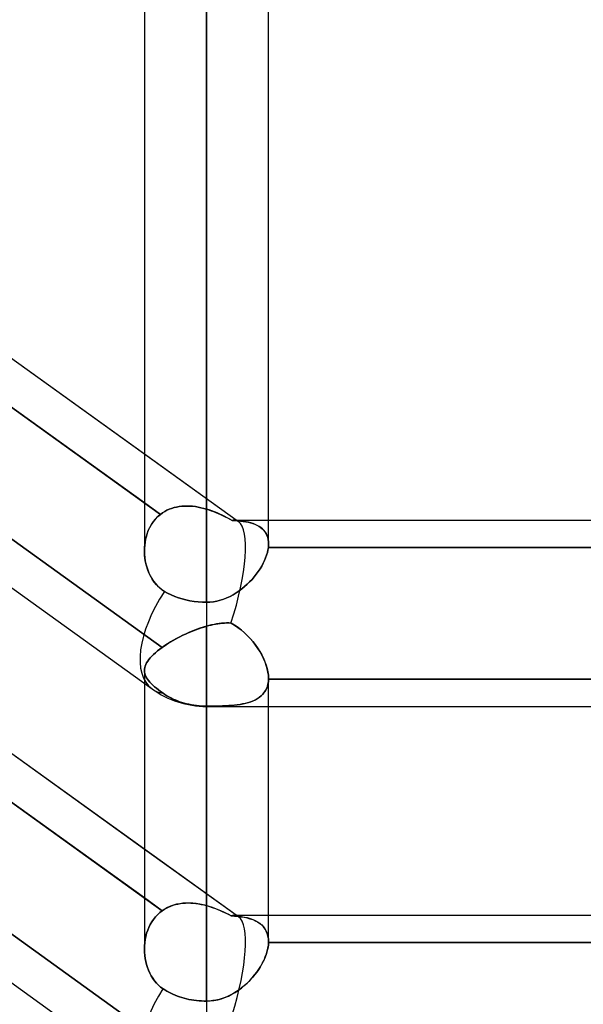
# Model space of a CAD drawing. Header units: millimetres. Extents: x -92 to 86, y -242 to 242.
# Tile 8 of 89: x -28 to -20, y -142 to -128. Entities that reach past the tile are written whole.
import ezdxf

# ---------------------------------------------------------------- set-up
doc = ezdxf.new("R2010")
doc.units = ezdxf.units.MM
doc.layers.add('MAIN-1', color=7, linetype='Continuous')

msp = doc.modelspace()

# ---------------------------------------------------------------- linework, layer by layer
at = {"layer": 'MAIN-1'}
for p, q in [((-25.058, 0), (-25.058, -136.222)), ((-25.058, 0), (-25.058, -134.88)), ((-25.953, 0), (-25.953, -135.479)), ((-25.953, 0), (-25.953, -135.479)), ((-25.058, -134.88), (-25.058, 0)), ((-25.058, -136.222), (-25.058, 0)), ((-24.163, -135.382), (-24.163, 0)), ((-24.163, -135.382), (-24.163, 0)), ((-41.558, -122.861), (-24.597, -135.059)), ((-43.441, -124.814), (-25.841, -137.471)), ((-43.441, -124.814), (-25.841, -137.471)), ((-41.558, -128.557), (-24.597, -140.755)), ((-32.963, -129.043), (-25.953, -134.084)), ((-25.953, -134.789), (-33.269, -129.527)), ((-33.269, -129.527), (-25.721, -134.955)), ((-43.441, -130.51), (-25.841, -143.167)), ((-43.441, -130.51), (-25.841, -143.167)), ((-33.24, -131.446), (-25.694, -136.873)), ((-25.694, -136.873), (-33.24, -131.446)), ((-25.953, -134.084), (-24.597, -135.059)), ((-32.963, -134.739), (-25.953, -139.78)), ((-25.721, -134.955), (-25.953, -134.789)), ((-25.488, -134.849), (-25.524, -134.858)), ((-25.524, -134.858), (-25.488, -134.849)), ((-25.451, -134.842), (-25.488, -134.849)), ((-25.488, -134.849), (-25.451, -134.842)), ((-25.413, -134.838), (-25.451, -134.842)), ((-25.451, -134.842), (-25.413, -134.838)), ((-25.375, -134.835), (-25.413, -134.838)), ((-25.413, -134.838), (-25.375, -134.835)), ((-25.336, -134.835), (-25.375, -134.835)), ((-25.375, -134.835), (-25.336, -134.835)), ((-25.296, -134.836), (-25.336, -134.835)), ((-25.336, -134.835), (-25.296, -134.836)), ((-25.257, -134.839), (-25.296, -134.836)), ((-25.296, -134.836), (-25.257, -134.839)), ((-25.217, -134.844), (-25.257, -134.839)), ((-25.257, -134.839), (-25.217, -134.844)), ((-25.177, -134.851), (-25.217, -134.844)), ((-25.217, -134.844), (-25.177, -134.851)), ((-25.137, -134.859), (-25.177, -134.851)), ((-25.177, -134.851), (-25.137, -134.859)), ((-25.792, -135.022), (-25.757, -134.987)), ((-25.752, -134.982), (-25.782, -135.011)), ((-25.757, -134.987), (-25.721, -134.955)), ((-25.721, -134.955), (-25.752, -134.982)), ((-25.691, -134.934), (-25.721, -134.955)), ((-25.721, -134.955), (-25.691, -134.934)), ((-25.66, -134.914), (-25.691, -134.934)), ((-25.691, -134.934), (-25.66, -134.914)), ((-25.628, -134.897), (-25.66, -134.914)), ((-25.66, -134.914), (-25.628, -134.897)), ((-25.594, -134.882), (-25.628, -134.897)), ((-25.628, -134.897), (-25.595, -134.882)), ((-25.595, -134.882), (-25.56, -134.869)), ((-25.56, -134.869), (-25.594, -134.882)), ((-25.524, -134.858), (-25.56, -134.869)), ((-25.56, -134.869), (-25.524, -134.858)), ((-25.097, -134.869), (-25.137, -134.859)), ((-25.137, -134.859), (-25.097, -134.869)), ((-25.058, -134.88), (-25.097, -134.869)), ((-25.097, -134.869), (-25.058, -134.88)), ((-25.058, -134.88), (-25.023, -134.89)), ((-25.019, -134.892), (-25.058, -134.88)), ((-25.023, -134.89), (-24.989, -134.902)), ((-24.981, -134.905), (-25.019, -134.892)), ((-24.989, -134.902), (-24.955, -134.915)), ((-24.942, -134.92), (-24.981, -134.905)), ((-24.955, -134.915), (-24.921, -134.928)), ((-24.905, -134.935), (-24.942, -134.92)), ((-24.921, -134.928), (-24.887, -134.943)), ((-24.867, -134.951), (-24.905, -134.935)), ((-24.887, -134.943), (-24.853, -134.958)), ((-24.831, -134.968), (-24.867, -134.951)), ((-24.853, -134.958), (-24.819, -134.974)), ((-24.794, -134.986), (-24.831, -134.968)), ((-24.819, -134.974), (-24.786, -134.99)), ((-24.758, -135.004), (-24.794, -134.986)), ((-24.786, -134.99), (-24.753, -135.007)), ((-25.858, -135.112), (-25.878, -135.15)), ((-25.875, -135.143), (-25.85, -135.1)), ((-25.835, -135.077), (-25.858, -135.112)), ((-25.85, -135.1), (-25.823, -135.06)), ((-25.81, -135.043), (-25.835, -135.077)), ((-25.823, -135.06), (-25.792, -135.022)), ((-25.782, -135.011), (-25.81, -135.043)), ((-24.723, -135.023), (-24.758, -135.004)), ((-24.753, -135.007), (-24.721, -135.024)), ((-24.689, -135.042), (-24.723, -135.023)), ((-24.721, -135.024), (-24.689, -135.042)), ((-24.689, -135.042), (-24.646, -135.044)), ((-24.645, -135.044), (-24.689, -135.042)), ((-24.66, -135.039), (-24.163, -135.039)), ((-24.66, -135.039), (-16.383, -135.039)), ((-24.646, -135.044), (-24.606, -135.047)), ((-24.603, -135.047), (-24.645, -135.044)), ((-24.606, -135.047), (-24.566, -135.051)), ((-24.563, -135.051), (-24.603, -135.047)), ((-24.566, -135.051), (-24.529, -135.056)), ((-24.524, -135.056), (-24.563, -135.051)), ((-24.529, -135.056), (-24.492, -135.061)), ((-24.486, -135.062), (-24.524, -135.056)), ((-24.492, -135.061), (-24.456, -135.068)), ((-24.451, -135.07), (-24.486, -135.062)), ((-24.456, -135.068), (-24.422, -135.077)), ((-24.416, -135.078), (-24.451, -135.07)), ((-24.422, -135.077), (-24.39, -135.087)), ((-24.384, -135.089), (-24.416, -135.078)), ((-24.39, -135.087), (-24.359, -135.098)), ((-24.354, -135.1), (-24.384, -135.089)), ((-24.359, -135.098), (-24.33, -135.111)), ((-24.325, -135.114), (-24.354, -135.1)), ((-24.33, -135.111), (-24.302, -135.126)), ((-24.298, -135.129), (-24.325, -135.114)), ((-24.302, -135.126), (-24.277, -135.143)), ((-24.274, -135.146), (-24.298, -135.129)), ((-24.163, -135.039), (-17.153, -135.039)), ((-25.953, -140.484), (-33.24, -135.244)), ((-33.24, -135.244), (-25.694, -140.67)), ((-25.924, -135.27), (-25.935, -135.312)), ((-25.928, -135.283), (-25.914, -135.235)), ((-25.911, -135.228), (-25.924, -135.27)), ((-25.914, -135.235), (-25.896, -135.188)), ((-25.896, -135.188), (-25.911, -135.228)), ((-25.896, -135.188), (-25.875, -135.143)), ((-25.878, -135.15), (-25.896, -135.188)), ((-24.277, -135.143), (-24.254, -135.162)), ((-24.251, -135.165), (-24.274, -135.146)), ((-24.254, -135.162), (-24.233, -135.183)), ((-24.231, -135.185), (-24.251, -135.165)), ((-24.233, -135.183), (-24.215, -135.205)), ((-24.213, -135.208), (-24.231, -135.185)), ((-24.215, -135.205), (-24.199, -135.23)), ((-24.198, -135.232), (-24.213, -135.208)), ((-24.199, -135.23), (-24.186, -135.257)), ((-24.185, -135.258), (-24.198, -135.232)), ((-24.186, -135.257), (-24.176, -135.285)), ((-24.175, -135.287), (-24.185, -135.258)), ((-25.948, -135.399), (-25.952, -135.443)), ((-25.951, -135.435), (-25.947, -135.384)), ((-25.943, -135.355), (-25.948, -135.399)), ((-25.947, -135.384), (-25.939, -135.333)), ((-25.935, -135.312), (-25.943, -135.355)), ((-25.939, -135.333), (-25.928, -135.283)), ((-24.176, -135.285), (-24.168, -135.316)), ((-24.168, -135.317), (-24.175, -135.287)), ((-24.168, -135.316), (-24.164, -135.348)), ((-24.164, -135.349), (-24.168, -135.317)), ((-24.164, -135.415), (-24.165, -135.424)), ((-24.165, -135.424), (-24.164, -135.415)), ((-24.164, -135.348), (-24.163, -135.382)), ((-24.163, -135.382), (-24.164, -135.349)), ((-24.163, -135.407), (-24.164, -135.415)), ((-24.164, -135.415), (-24.163, -135.407)), ((-24.163, -135.382), (-24.163, -135.39)), ((-24.163, -135.39), (-24.163, -135.382)), ((-24.163, -135.39), (-24.163, -135.398)), ((-24.163, -135.398), (-24.163, -135.39)), ((-24.163, -135.398), (-24.163, -135.407)), ((-24.163, -135.407), (-24.163, -135.398)), ((-25.952, -135.487), (-25.951, -135.435)), ((-25.952, -135.443), (-25.952, -135.487)), ((-25.952, -135.487), (-25.951, -135.533)), ((-25.95, -135.54), (-25.952, -135.487)), ((-25.951, -135.533), (-25.947, -135.579)), ((-25.945, -135.593), (-25.95, -135.54)), ((-24.205, -135.583), (-24.191, -135.544)), ((-24.191, -135.544), (-24.205, -135.583)), ((-24.191, -135.544), (-24.18, -135.506)), ((-24.18, -135.506), (-24.191, -135.544)), ((-24.18, -135.506), (-24.171, -135.469)), ((-24.171, -135.469), (-24.18, -135.506)), ((-24.171, -135.469), (-24.165, -135.432)), ((-24.165, -135.432), (-24.171, -135.469)), ((-24.165, -135.424), (-24.165, -135.432)), ((-24.165, -135.432), (-24.165, -135.424)), ((-17.15, -135.432), (-24.165, -135.432)), ((-24.165, -135.432), (-17.15, -135.432)), ((-25.947, -135.579), (-25.94, -135.624)), ((-25.936, -135.645), (-25.945, -135.593)), ((-25.94, -135.624), (-25.93, -135.669)), ((-25.923, -135.696), (-25.936, -135.645)), ((-25.93, -135.669), (-25.919, -135.713)), ((-25.908, -135.747), (-25.923, -135.696)), ((-24.285, -135.74), (-24.261, -135.701)), ((-24.261, -135.701), (-24.285, -135.74)), ((-24.261, -135.701), (-24.24, -135.661)), ((-24.24, -135.661), (-24.261, -135.701)), ((-24.24, -135.661), (-24.221, -135.622)), ((-24.221, -135.622), (-24.24, -135.661)), ((-24.221, -135.622), (-24.205, -135.583)), ((-24.205, -135.583), (-24.221, -135.622)), ((-25.919, -135.713), (-25.904, -135.757)), ((-25.889, -135.796), (-25.908, -135.747)), ((-25.904, -135.757), (-25.887, -135.799)), ((-25.866, -135.843), (-25.889, -135.796)), ((-25.887, -135.799), (-25.868, -135.84)), ((-25.868, -135.84), (-25.846, -135.88)), ((-25.84, -135.888), (-25.866, -135.843)), ((-24.369, -135.856), (-24.339, -135.818)), ((-24.339, -135.818), (-24.369, -135.855)), ((-24.339, -135.818), (-24.311, -135.779)), ((-24.311, -135.779), (-24.339, -135.818)), ((-24.311, -135.779), (-24.285, -135.74)), ((-24.285, -135.74), (-24.311, -135.779)), ((-25.846, -135.88), (-25.821, -135.917)), ((-25.811, -135.931), (-25.84, -135.888)), ((-25.821, -135.917), (-25.794, -135.952)), ((-25.778, -135.97), (-25.811, -135.931)), ((-25.794, -135.952), (-25.764, -135.985)), ((-25.743, -136.006), (-25.778, -135.97)), ((-25.764, -135.985), (-25.732, -136.015)), ((-24.508, -135.997), (-24.47, -135.963)), ((-24.47, -135.963), (-24.507, -135.996)), ((-24.435, -135.928), (-24.47, -135.963)), ((-24.47, -135.963), (-24.435, -135.929)), ((-24.401, -135.892), (-24.435, -135.928)), ((-24.435, -135.929), (-24.401, -135.893)), ((-24.369, -135.855), (-24.401, -135.892)), ((-24.401, -135.893), (-24.369, -135.856)), ((-25.704, -136.038), (-25.743, -136.006)), ((-25.732, -136.015), (-25.698, -136.042)), ((-25.662, -136.066), (-25.704, -136.038)), ((-25.698, -136.042), (-25.662, -136.066)), ((-25.662, -136.066), (-25.617, -136.092)), ((-25.617, -136.092), (-25.662, -136.066)), ((-25.617, -136.092), (-25.567, -136.116)), ((-25.567, -136.116), (-25.617, -136.092)), ((-25.567, -136.116), (-25.515, -136.138)), ((-25.515, -136.138), (-25.567, -136.116)), ((-24.717, -136.137), (-24.672, -136.113)), ((-24.672, -136.113), (-24.716, -136.137)), ((-24.672, -136.113), (-24.629, -136.087)), ((-24.628, -136.087), (-24.672, -136.113)), ((-24.629, -136.087), (-24.587, -136.059)), ((-24.586, -136.059), (-24.628, -136.087)), ((-24.587, -136.059), (-24.546, -136.029)), ((-24.546, -136.028), (-24.586, -136.059)), ((-24.507, -135.996), (-24.546, -136.028)), ((-24.546, -136.029), (-24.508, -135.997)), ((-25.515, -136.138), (-25.462, -136.158)), ((-25.462, -136.158), (-25.515, -136.138)), ((-25.462, -136.158), (-25.409, -136.174)), ((-25.409, -136.174), (-25.462, -136.158)), ((-25.409, -136.174), (-25.355, -136.188)), ((-25.355, -136.188), (-25.409, -136.174)), ((-25.355, -136.188), (-25.297, -136.2)), ((-25.297, -136.2), (-25.355, -136.188)), ((-25.297, -136.2), (-25.237, -136.21)), ((-25.237, -136.21), (-25.297, -136.2)), ((-25.237, -136.21), (-25.176, -136.217)), ((-25.176, -136.217), (-25.237, -136.21)), ((-25.176, -136.217), (-25.116, -136.221)), ((-25.116, -136.221), (-25.176, -136.217)), ((-25.116, -136.221), (-25.058, -136.222)), ((-25.058, -136.222), (-25.116, -136.221)), ((-25.058, -136.222), (-25.007, -136.22)), ((-25.007, -136.22), (-25.058, -136.222)), ((-25.058, -136.222), (-25.058, -137.724)), ((-25.058, -136.222), (-25.058, -137.724)), ((-25.007, -136.22), (-24.957, -136.214)), ((-24.957, -136.214), (-25.007, -136.22)), ((-24.957, -136.214), (-24.907, -136.205)), ((-24.907, -136.205), (-24.957, -136.214)), ((-24.907, -136.205), (-24.858, -136.193)), ((-24.857, -136.193), (-24.907, -136.205)), ((-24.858, -136.193), (-24.81, -136.178)), ((-24.809, -136.177), (-24.857, -136.193)), ((-24.81, -136.178), (-24.763, -136.159)), ((-24.762, -136.159), (-24.809, -136.177)), ((-24.763, -136.159), (-24.717, -136.137)), ((-24.716, -136.137), (-24.762, -136.159)), ((-25.025, -136.559), (-24.992, -136.551)), ((-24.984, -136.549), (-25.021, -136.558)), ((-24.992, -136.551), (-24.959, -136.544)), ((-24.947, -136.541), (-24.984, -136.549)), ((-24.959, -136.544), (-24.926, -136.537)), ((-24.911, -136.535), (-24.947, -136.541)), ((-24.926, -136.537), (-24.894, -136.532)), ((-24.876, -136.529), (-24.911, -136.535)), ((-24.894, -136.532), (-24.862, -136.527)), ((-24.84, -136.525), (-24.876, -136.529)), ((-24.862, -136.527), (-24.829, -136.524)), ((-24.805, -136.522), (-24.84, -136.525)), ((-24.829, -136.524), (-24.797, -136.522)), ((-24.771, -136.521), (-24.805, -136.522)), ((-24.797, -136.522), (-24.766, -136.521)), ((-24.737, -136.521), (-24.771, -136.521)), ((-24.766, -136.521), (-24.734, -136.521)), ((-24.703, -136.522), (-24.737, -136.521)), ((-24.734, -136.521), (-24.703, -136.522)), ((-24.652, -136.553), (-24.703, -136.522)), ((-24.703, -136.522), (-24.653, -136.552)), ((-24.653, -136.552), (-24.605, -136.585)), ((-24.602, -136.588), (-24.652, -136.553)), ((-25.349, -136.676), (-25.396, -136.698)), ((-25.396, -136.698), (-25.36, -136.681)), ((-25.36, -136.681), (-25.322, -136.664)), ((-25.301, -136.655), (-25.349, -136.676)), ((-25.322, -136.664), (-25.285, -136.648)), ((-25.253, -136.635), (-25.301, -136.655)), ((-25.285, -136.648), (-25.247, -136.632)), ((-25.204, -136.616), (-25.253, -136.635)), ((-25.247, -136.632), (-25.21, -136.618)), ((-25.21, -136.618), (-25.172, -136.604)), ((-25.155, -136.598), (-25.204, -136.616)), ((-25.172, -136.604), (-25.134, -136.591)), ((-25.106, -136.582), (-25.155, -136.598)), ((-25.134, -136.591), (-25.096, -136.579)), ((-25.058, -136.568), (-25.106, -136.582)), ((-25.096, -136.579), (-25.058, -136.568)), ((-25.021, -136.558), (-25.058, -136.568)), ((-25.058, -136.568), (-25.025, -136.559)), ((-25.058, -140.596), (-25.058, -136.568)), ((-25.058, -136.568), (-25.058, -140.596)), ((-24.605, -136.585), (-24.558, -136.621)), ((-24.554, -136.625), (-24.602, -136.588)), ((-24.558, -136.621), (-24.514, -136.659)), ((-24.508, -136.664), (-24.554, -136.625)), ((-24.514, -136.659), (-24.471, -136.7)), ((-24.465, -136.706), (-24.508, -136.664)), ((-25.665, -136.853), (-25.635, -136.832)), ((-25.617, -136.821), (-25.656, -136.847)), ((-25.635, -136.832), (-25.603, -136.812)), ((-25.575, -136.795), (-25.617, -136.821)), ((-25.603, -136.812), (-25.571, -136.792)), ((-25.532, -136.77), (-25.575, -136.795)), ((-25.571, -136.792), (-25.537, -136.773)), ((-25.537, -136.773), (-25.503, -136.753)), ((-25.488, -136.745), (-25.532, -136.77)), ((-25.503, -136.753), (-25.468, -136.735)), ((-25.443, -136.721), (-25.488, -136.745)), ((-25.468, -136.735), (-25.433, -136.716)), ((-25.396, -136.698), (-25.443, -136.721)), ((-25.433, -136.716), (-25.396, -136.698)), ((-24.471, -136.7), (-24.43, -136.742)), ((-24.424, -136.749), (-24.465, -136.706)), ((-24.43, -136.742), (-24.391, -136.787)), ((-24.385, -136.794), (-24.424, -136.749)), ((-24.391, -136.787), (-24.355, -136.833)), ((-24.349, -136.841), (-24.385, -136.794)), ((-24.355, -136.833), (-24.321, -136.881)), ((-25.82, -136.975), (-25.845, -137)), ((-25.845, -137), (-25.82, -136.975)), ((-25.792, -136.95), (-25.82, -136.975)), ((-25.82, -136.975), (-25.792, -136.95)), ((-25.761, -136.924), (-25.792, -136.95)), ((-25.792, -136.95), (-25.761, -136.924)), ((-25.729, -136.899), (-25.761, -136.924)), ((-25.761, -136.924), (-25.729, -136.899)), ((-25.694, -136.873), (-25.729, -136.899)), ((-25.729, -136.899), (-25.694, -136.873)), ((-25.656, -136.847), (-25.694, -136.873)), ((-25.694, -136.873), (-25.665, -136.853)), ((-24.316, -136.888), (-24.349, -136.841)), ((-24.321, -136.881), (-24.289, -136.93)), ((-24.285, -136.937), (-24.316, -136.888)), ((-24.289, -136.93), (-24.261, -136.98)), ((-24.258, -136.985), (-24.285, -136.937)), ((-24.261, -136.98), (-24.235, -137.03)), ((-33.269, -137.121), (-25.721, -142.55)), ((-25.721, -142.55), (-33.269, -137.121)), ((-25.932, -137.12), (-25.941, -137.142)), ((-25.941, -137.142), (-25.932, -137.12)), ((-25.92, -137.096), (-25.932, -137.12)), ((-25.932, -137.12), (-25.92, -137.096)), ((-25.905, -137.073), (-25.92, -137.096)), ((-25.92, -137.096), (-25.905, -137.073)), ((-25.888, -137.049), (-25.905, -137.073)), ((-25.905, -137.073), (-25.888, -137.049)), ((-25.868, -137.025), (-25.888, -137.049)), ((-25.888, -137.049), (-25.868, -137.025)), ((-25.845, -137), (-25.868, -137.025)), ((-25.868, -137.025), (-25.845, -137)), ((-24.233, -137.035), (-24.258, -136.985)), ((-24.235, -137.03), (-24.214, -137.079)), ((-24.212, -137.084), (-24.233, -137.035)), ((-24.214, -137.079), (-24.196, -137.129)), ((-24.195, -137.132), (-24.212, -137.084)), ((-25.953, -137.208), (-25.953, -137.391)), ((-25.951, -137.187), (-25.953, -137.208)), ((-25.953, -137.208), (-25.951, -137.187)), ((-25.953, -137.208), (-25.951, -137.229)), ((-25.951, -137.229), (-25.953, -137.208)), ((-25.953, -137.208), (-25.953, -141.222)), ((-25.947, -137.165), (-25.951, -137.187)), ((-25.951, -137.187), (-25.947, -137.165)), ((-25.951, -137.229), (-25.947, -137.249)), ((-25.947, -137.249), (-25.951, -137.229)), ((-25.941, -137.142), (-25.947, -137.165)), ((-25.947, -137.165), (-25.941, -137.142)), ((-25.947, -137.249), (-25.941, -137.27)), ((-25.941, -137.27), (-25.947, -137.249)), ((-24.196, -137.129), (-24.181, -137.178)), ((-24.181, -137.18), (-24.195, -137.132)), ((-24.181, -137.178), (-24.171, -137.226)), ((-24.171, -137.228), (-24.181, -137.18)), ((-24.171, -137.226), (-24.165, -137.273)), ((-24.165, -137.274), (-24.171, -137.228)), ((-25.953, -137.391), (-25.953, -141.222)), ((-25.941, -137.27), (-25.933, -137.29)), ((-25.933, -137.29), (-25.941, -137.27)), ((-25.933, -137.29), (-25.922, -137.31)), ((-25.922, -137.31), (-25.933, -137.29)), ((-25.922, -137.31), (-25.909, -137.331)), ((-25.909, -137.331), (-25.922, -137.31)), ((-25.909, -137.331), (-25.893, -137.352)), ((-25.893, -137.352), (-25.909, -137.331)), ((-25.893, -137.352), (-25.875, -137.373)), ((-25.875, -137.373), (-25.893, -137.352)), ((-25.875, -137.373), (-25.855, -137.395)), ((-25.855, -137.395), (-25.875, -137.373)), ((-25.855, -137.395), (-25.832, -137.417)), ((-25.832, -137.417), (-25.855, -137.395)), ((-24.18, -137.435), (-24.171, -137.402)), ((-24.17, -137.395), (-24.177, -137.426)), ((-24.171, -137.402), (-24.165, -137.367)), ((-24.165, -137.364), (-24.17, -137.395)), ((-24.165, -137.273), (-24.163, -137.318)), ((-24.163, -137.318), (-24.165, -137.274)), ((-24.163, -137.331), (-24.165, -137.364)), ((-24.165, -137.367), (-24.163, -137.331)), ((-24.163, -137.724), (-24.163, -137.318)), ((-24.163, -137.322), (-24.163, -137.32)), ((-24.163, -137.32), (-24.163, -137.322)), ((-24.163, -137.324), (-24.163, -137.322)), ((-24.163, -137.322), (-24.163, -137.324)), ((-24.163, -137.326), (-24.163, -137.324)), ((-24.163, -137.324), (-24.163, -137.326)), ((-24.163, -137.329), (-24.163, -137.326)), ((-24.163, -137.326), (-24.163, -137.329)), ((-24.163, -137.331), (-24.163, -137.329)), ((-24.163, -137.329), (-24.163, -137.331)), ((-24.163, -137.331), (-17.152, -137.331)), ((-17.152, -137.331), (-24.163, -137.331)), ((-24.163, -137.32), (-24.163, -137.318)), ((-24.163, -137.318), (-24.163, -137.32)), ((-24.163, -141.115), (-24.163, -137.318)), ((-25.832, -137.417), (-25.806, -137.44)), ((-25.806, -137.44), (-25.832, -137.417)), ((-25.806, -137.44), (-25.779, -137.463)), ((-25.779, -137.463), (-25.806, -137.44)), ((-25.779, -137.463), (-25.749, -137.487)), ((-25.75, -137.486), (-25.779, -137.463)), ((-25.718, -137.51), (-25.75, -137.486)), ((-25.749, -137.487), (-25.718, -137.51)), ((-25.718, -137.51), (-25.684, -137.535)), ((-25.684, -137.535), (-25.718, -137.51)), ((-25.684, -137.535), (-25.658, -137.552)), ((-25.658, -137.552), (-25.684, -137.535)), ((-24.267, -137.571), (-24.244, -137.548)), ((-24.23, -137.53), (-24.248, -137.552)), ((-24.244, -137.548), (-24.224, -137.523)), ((-24.213, -137.507), (-24.23, -137.53)), ((-24.224, -137.523), (-24.206, -137.496)), ((-24.199, -137.481), (-24.213, -137.507)), ((-24.206, -137.496), (-24.192, -137.466)), ((-24.187, -137.454), (-24.199, -137.481)), ((-24.192, -137.466), (-24.18, -137.435)), ((-24.177, -137.426), (-24.187, -137.454)), ((-25.658, -137.552), (-25.631, -137.569)), ((-25.631, -137.569), (-25.658, -137.552)), ((-25.631, -137.569), (-25.602, -137.586)), ((-25.602, -137.586), (-25.631, -137.569)), ((-25.602, -137.586), (-25.572, -137.602)), ((-25.572, -137.602), (-25.602, -137.586)), ((-25.572, -137.602), (-25.541, -137.617)), ((-25.541, -137.617), (-25.572, -137.602)), ((-25.541, -137.617), (-25.509, -137.631)), ((-25.509, -137.631), (-25.541, -137.617)), ((-25.509, -137.631), (-25.477, -137.644)), ((-25.477, -137.644), (-25.509, -137.631)), ((-25.477, -137.644), (-25.444, -137.656)), ((-25.444, -137.656), (-25.477, -137.644)), ((-25.444, -137.656), (-25.412, -137.667)), ((-25.412, -137.667), (-25.444, -137.656)), ((-25.412, -137.667), (-25.38, -137.676)), ((-25.38, -137.676), (-25.412, -137.667)), ((-25.38, -137.676), (-25.346, -137.685)), ((-25.346, -137.685), (-25.38, -137.676)), ((-25.346, -137.685), (-25.311, -137.693)), ((-25.311, -137.693), (-25.346, -137.685)), ((-24.537, -137.688), (-24.574, -137.695)), ((-24.57, -137.694), (-24.529, -137.687)), ((-24.501, -137.681), (-24.537, -137.688)), ((-24.529, -137.687), (-24.49, -137.678)), ((-24.466, -137.672), (-24.501, -137.681)), ((-24.49, -137.678), (-24.452, -137.668)), ((-24.433, -137.662), (-24.466, -137.672)), ((-24.452, -137.668), (-24.416, -137.656)), ((-24.402, -137.651), (-24.433, -137.662)), ((-24.416, -137.656), (-24.382, -137.643)), ((-24.372, -137.638), (-24.402, -137.651)), ((-24.382, -137.643), (-24.35, -137.628)), ((-24.343, -137.624), (-24.372, -137.638)), ((-24.35, -137.628), (-24.32, -137.61)), ((-24.317, -137.609), (-24.343, -137.624)), ((-24.32, -137.61), (-24.292, -137.592)), ((-24.292, -137.591), (-24.317, -137.609)), ((-24.292, -137.592), (-24.267, -137.571)), ((-24.269, -137.573), (-24.292, -137.591)), ((-24.248, -137.552), (-24.269, -137.573)), ((-25.311, -137.693), (-25.275, -137.7)), ((-25.275, -137.7), (-25.311, -137.693)), ((-25.275, -137.7), (-25.239, -137.706)), ((-25.239, -137.706), (-25.275, -137.7)), ((-25.239, -137.706), (-25.202, -137.711)), ((-25.202, -137.711), (-25.239, -137.706)), ((-25.202, -137.711), (-25.165, -137.715)), ((-25.165, -137.715), (-25.202, -137.711)), ((-25.165, -137.715), (-25.129, -137.718)), ((-25.129, -137.718), (-25.165, -137.715)), ((-25.129, -137.718), (-25.093, -137.719)), ((-25.093, -137.719), (-25.129, -137.718)), ((-25.093, -137.719), (-25.058, -137.72)), ((-25.058, -137.72), (-25.093, -137.719)), ((-25.01, -137.72), (-25.058, -137.72)), ((-25.058, -137.72), (-25.005, -137.72)), ((-25.058, -137.72), (-25.058, -137.724)), ((-25.058, -137.724), (-25.058, -141.972)), ((-25.058, -137.724), (-1.62, -137.724)), ((-25.058, -137.724), (-2.014, -137.724)), ((-25.058, -141.972), (-25.058, -137.72)), ((-24.963, -137.719), (-25.01, -137.72)), ((-25.005, -137.72), (-24.953, -137.719)), ((-24.916, -137.719), (-24.963, -137.719)), ((-24.953, -137.719), (-24.901, -137.718)), ((-24.87, -137.718), (-24.916, -137.719)), ((-24.901, -137.718), (-24.85, -137.717)), ((-24.824, -137.716), (-24.87, -137.718)), ((-24.85, -137.717), (-24.8, -137.715)), ((-24.78, -137.714), (-24.824, -137.716)), ((-24.8, -137.715), (-24.752, -137.713)), ((-24.737, -137.712), (-24.78, -137.714)), ((-24.752, -137.713), (-24.704, -137.71)), ((-24.694, -137.709), (-24.737, -137.712)), ((-24.704, -137.71), (-24.658, -137.705)), ((-24.653, -137.705), (-24.694, -137.709)), ((-24.658, -137.705), (-24.613, -137.7)), ((-24.613, -137.7), (-24.653, -137.705)), ((-24.613, -137.7), (-24.57, -137.694)), ((-24.574, -137.695), (-24.613, -137.7)), ((-24.163, -141.115), (-24.163, -137.724)), ((-25.953, -139.78), (-24.597, -140.755)), ((-25.694, -140.67), (-25.953, -140.484)), ((-25.729, -140.697), (-25.694, -140.67)), ((-25.694, -140.67), (-25.729, -140.697)), ((-25.656, -140.645), (-25.694, -140.67)), ((-25.694, -140.67), (-25.665, -140.651)), ((-25.665, -140.651), (-25.635, -140.633)), ((-25.617, -140.624), (-25.656, -140.645)), ((-25.635, -140.633), (-25.603, -140.617)), ((-25.575, -140.605), (-25.617, -140.624)), ((-25.603, -140.617), (-25.571, -140.603)), ((-25.532, -140.59), (-25.575, -140.605)), ((-25.571, -140.603), (-25.537, -140.591)), ((-25.537, -140.591), (-25.503, -140.581)), ((-25.488, -140.577), (-25.532, -140.59)), ((-25.503, -140.581), (-25.468, -140.573)), ((-25.443, -140.568), (-25.488, -140.577)), ((-25.468, -140.573), (-25.433, -140.567)), ((-25.396, -140.562), (-25.443, -140.568)), ((-25.433, -140.567), (-25.396, -140.562)), ((-25.396, -140.562), (-25.36, -140.559)), ((-25.349, -140.559), (-25.396, -140.562)), ((-25.36, -140.559), (-25.322, -140.558)), ((-25.301, -140.559), (-25.349, -140.559)), ((-25.322, -140.558), (-25.285, -140.559)), ((-25.253, -140.561), (-25.301, -140.559)), ((-25.285, -140.559), (-25.247, -140.561)), ((-25.204, -140.566), (-25.253, -140.561)), ((-25.247, -140.561), (-25.21, -140.565)), ((-25.21, -140.565), (-25.172, -140.571)), ((-25.155, -140.574), (-25.204, -140.566)), ((-25.172, -140.571), (-25.134, -140.578)), ((-25.106, -140.584), (-25.155, -140.574)), ((-25.134, -140.578), (-25.096, -140.586)), ((-25.058, -140.596), (-25.106, -140.584)), ((-25.096, -140.586), (-25.058, -140.596)), ((-25.058, -140.596), (-25.025, -140.605)), ((-25.021, -140.607), (-25.058, -140.596)), ((-25.025, -140.605), (-24.992, -140.616)), ((-24.984, -140.618), (-25.021, -140.607)), ((-24.992, -140.616), (-24.959, -140.627)), ((-24.947, -140.631), (-24.984, -140.618)), ((-24.959, -140.627), (-24.926, -140.639)), ((-24.911, -140.645), (-24.947, -140.631)), ((-24.926, -140.639), (-24.894, -140.652)), ((-24.876, -140.659), (-24.911, -140.645)), ((-24.894, -140.652), (-24.862, -140.665)), ((-24.84, -140.675), (-24.876, -140.659)), ((-24.862, -140.665), (-24.829, -140.68)), ((-25.845, -140.831), (-25.82, -140.794)), ((-25.82, -140.794), (-25.845, -140.831)), ((-25.82, -140.794), (-25.792, -140.759)), ((-25.792, -140.759), (-25.82, -140.794)), ((-25.792, -140.759), (-25.761, -140.727)), ((-25.761, -140.727), (-25.792, -140.759)), ((-25.761, -140.727), (-25.729, -140.697)), ((-25.729, -140.697), (-25.761, -140.727)), ((-24.805, -140.691), (-24.84, -140.675)), ((-24.829, -140.68), (-24.797, -140.694)), ((-24.771, -140.707), (-24.805, -140.691)), ((-24.797, -140.694), (-24.766, -140.71)), ((-24.737, -140.724), (-24.771, -140.707)), ((-24.766, -140.71), (-24.734, -140.726)), ((-24.703, -140.742), (-24.737, -140.724)), ((-24.734, -140.726), (-24.703, -140.742)), ((-24.652, -140.746), (-24.703, -140.742)), ((-24.703, -140.742), (-24.653, -140.746)), ((-24.66, -140.735), (0, -140.735)), ((-24.66, -140.735), (-24.163, -140.735)), ((-24.653, -140.746), (-24.605, -140.75)), ((-24.602, -140.751), (-24.652, -140.746)), ((-24.605, -140.75), (-24.558, -140.756)), ((-24.554, -140.757), (-24.602, -140.751)), ((-24.558, -140.756), (-24.514, -140.764)), ((-24.508, -140.765), (-24.554, -140.757)), ((-24.514, -140.764), (-24.471, -140.773)), ((-24.465, -140.774), (-24.508, -140.765)), ((-24.471, -140.773), (-24.43, -140.784)), ((-24.424, -140.786), (-24.465, -140.774)), ((-24.43, -140.784), (-24.391, -140.797)), ((-24.385, -140.8), (-24.424, -140.786)), ((-24.391, -140.797), (-24.355, -140.813)), ((-24.349, -140.816), (-24.385, -140.8)), ((-24.355, -140.813), (-24.321, -140.831)), ((-24.163, -140.735), (-17.153, -140.735)), ((-25.92, -140.995), (-25.905, -140.952)), ((-25.905, -140.952), (-25.92, -140.995)), ((-25.905, -140.952), (-25.888, -140.91)), ((-25.888, -140.91), (-25.905, -140.952)), ((-25.888, -140.91), (-25.868, -140.869)), ((-25.868, -140.869), (-25.888, -140.91)), ((-25.868, -140.869), (-25.845, -140.831)), ((-25.845, -140.831), (-25.868, -140.869)), ((-24.316, -140.834), (-24.349, -140.816)), ((-24.321, -140.831), (-24.289, -140.852)), ((-24.285, -140.855), (-24.316, -140.834)), ((-24.289, -140.852), (-24.261, -140.875)), ((-24.258, -140.878), (-24.285, -140.855)), ((-24.261, -140.875), (-24.235, -140.902)), ((-24.233, -140.904), (-24.258, -140.878)), ((-24.235, -140.902), (-24.214, -140.93)), ((-24.212, -140.933), (-24.233, -140.904)), ((-24.214, -140.93), (-24.196, -140.962)), ((-24.195, -140.964), (-24.212, -140.933)), ((-25.947, -141.131), (-25.941, -141.085)), ((-25.941, -141.085), (-25.947, -141.131)), ((-25.941, -141.085), (-25.932, -141.039)), ((-25.932, -141.039), (-25.941, -141.085)), ((-25.932, -141.039), (-25.92, -140.995)), ((-25.92, -140.995), (-25.932, -141.039)), ((-24.196, -140.962), (-24.181, -140.997)), ((-24.181, -140.998), (-24.195, -140.964)), ((-24.181, -140.997), (-24.171, -141.034)), ((-24.171, -141.035), (-24.181, -140.998)), ((-24.171, -141.034), (-24.165, -141.073)), ((-24.165, -141.074), (-24.171, -141.035)), ((-24.165, -141.073), (-24.163, -141.115)), ((-24.163, -141.115), (-24.165, -141.074)), ((-25.953, -141.224), (-25.951, -141.177)), ((-25.951, -141.177), (-25.953, -141.224)), ((-25.951, -141.269), (-25.953, -141.224)), ((-25.953, -141.224), (-25.951, -141.269)), ((-25.951, -141.177), (-25.947, -141.131)), ((-25.947, -141.131), (-25.951, -141.177)), ((-24.176, -141.23), (-24.185, -141.265)), ((-24.181, -141.25), (-24.172, -141.208)), ((-24.169, -141.195), (-24.176, -141.23)), ((-24.172, -141.208), (-24.165, -141.167)), ((-24.165, -141.161), (-24.169, -141.195)), ((-24.163, -141.128), (-24.165, -141.161)), ((-24.165, -141.167), (-24.163, -141.128)), ((-24.163, -141.119), (-24.163, -141.117)), ((-24.163, -141.117), (-24.163, -141.119)), ((-24.163, -141.121), (-24.163, -141.119)), ((-24.163, -141.119), (-24.163, -141.121)), ((-24.163, -141.124), (-24.163, -141.121)), ((-24.163, -141.121), (-24.163, -141.124)), ((-24.163, -141.126), (-24.163, -141.124)), ((-24.163, -141.124), (-24.163, -141.126)), ((-24.163, -141.128), (-24.163, -141.126)), ((-24.163, -141.126), (-24.163, -141.128)), ((-24.163, -141.128), (-17.152, -141.128)), ((-17.152, -141.128), (-24.163, -141.128)), ((-24.163, -141.117), (-24.163, -141.115)), ((-24.163, -141.115), (-24.163, -141.117)), ((-25.947, -141.313), (-25.951, -141.269)), ((-25.951, -141.269), (-25.947, -141.313)), ((-25.941, -141.358), (-25.947, -141.313)), ((-25.947, -141.313), (-25.941, -141.358)), ((-25.933, -141.401), (-25.941, -141.358)), ((-25.941, -141.358), (-25.933, -141.401)), ((-24.25, -141.423), (-24.228, -141.38)), ((-24.226, -141.374), (-24.243, -141.411)), ((-24.228, -141.38), (-24.21, -141.336)), ((-24.21, -141.337), (-24.226, -141.374)), ((-24.21, -141.336), (-24.194, -141.293)), ((-24.197, -141.301), (-24.21, -141.337)), ((-24.185, -141.265), (-24.197, -141.301)), ((-24.194, -141.293), (-24.181, -141.25)), ((-25.922, -141.445), (-25.933, -141.401)), ((-25.933, -141.401), (-25.922, -141.445)), ((-25.909, -141.487), (-25.922, -141.445)), ((-25.922, -141.445), (-25.909, -141.487)), ((-25.893, -141.528), (-25.909, -141.487)), ((-25.909, -141.487), (-25.893, -141.528)), ((-24.308, -141.52), (-24.333, -141.555)), ((-24.331, -141.553), (-24.301, -141.51)), ((-24.284, -141.484), (-24.308, -141.52)), ((-24.301, -141.51), (-24.274, -141.467)), ((-24.263, -141.447), (-24.284, -141.484)), ((-24.274, -141.467), (-24.25, -141.423)), ((-24.243, -141.411), (-24.263, -141.447)), ((-25.875, -141.569), (-25.893, -141.528)), ((-25.893, -141.528), (-25.875, -141.569)), ((-25.855, -141.607), (-25.875, -141.569)), ((-25.875, -141.569), (-25.855, -141.607)), ((-25.832, -141.645), (-25.855, -141.607)), ((-25.855, -141.607), (-25.832, -141.644)), ((-25.832, -141.644), (-25.806, -141.68)), ((-25.806, -141.68), (-25.832, -141.645)), ((-24.418, -141.658), (-24.449, -141.691)), ((-24.433, -141.675), (-24.397, -141.635)), ((-24.388, -141.625), (-24.418, -141.658)), ((-24.397, -141.635), (-24.363, -141.595)), ((-24.36, -141.59), (-24.388, -141.625)), ((-24.363, -141.595), (-24.331, -141.553)), ((-24.333, -141.555), (-24.36, -141.59)), ((-25.779, -141.712), (-25.806, -141.68)), ((-25.806, -141.68), (-25.779, -141.713)), ((-25.75, -141.743), (-25.779, -141.712)), ((-25.779, -141.713), (-25.749, -141.743)), ((-25.718, -141.77), (-25.75, -141.743)), ((-25.749, -141.743), (-25.718, -141.77)), ((-25.684, -141.795), (-25.718, -141.77)), ((-25.718, -141.77), (-25.684, -141.795)), ((-25.658, -141.812), (-25.684, -141.795)), ((-25.684, -141.795), (-25.658, -141.812)), ((-24.598, -141.816), (-24.554, -141.784)), ((-24.551, -141.781), (-24.588, -141.809)), ((-24.554, -141.784), (-24.512, -141.749)), ((-24.516, -141.752), (-24.551, -141.781)), ((-24.482, -141.722), (-24.516, -141.752)), ((-24.512, -141.749), (-24.472, -141.713)), ((-24.449, -141.691), (-24.482, -141.722)), ((-24.472, -141.713), (-24.433, -141.675)), ((-25.631, -141.828), (-25.658, -141.812)), ((-25.658, -141.812), (-25.631, -141.828)), ((-25.602, -141.844), (-25.631, -141.828)), ((-25.631, -141.828), (-25.602, -141.844)), ((-25.572, -141.86), (-25.602, -141.844)), ((-25.602, -141.844), (-25.572, -141.86)), ((-25.541, -141.874), (-25.572, -141.86)), ((-25.572, -141.86), (-25.541, -141.874)), ((-25.509, -141.888), (-25.541, -141.874)), ((-25.541, -141.874), (-25.509, -141.888)), ((-25.477, -141.9), (-25.509, -141.888)), ((-25.509, -141.888), (-25.477, -141.9)), ((-25.444, -141.911), (-25.477, -141.9)), ((-25.477, -141.9), (-25.444, -141.911)), ((-25.412, -141.922), (-25.444, -141.911)), ((-25.444, -141.911), (-25.412, -141.922)), ((-25.38, -141.931), (-25.412, -141.922)), ((-25.412, -141.922), (-25.38, -141.931)), ((-25.346, -141.939), (-25.38, -141.931)), ((-25.38, -141.931), (-25.346, -141.939)), ((-25.311, -141.947), (-25.346, -141.939)), ((-25.346, -141.939), (-25.311, -141.947)), ((-25.275, -141.954), (-25.311, -141.947)), ((-25.311, -141.947), (-25.275, -141.954)), ((-24.876, -141.948), (-24.921, -141.959)), ((-24.895, -141.953), (-24.843, -141.939)), ((-24.832, -141.935), (-24.876, -141.948)), ((-24.843, -141.939), (-24.791, -141.921)), ((-24.789, -141.92), (-24.832, -141.935)), ((-24.791, -141.921), (-24.74, -141.899)), ((-24.746, -141.902), (-24.789, -141.92)), ((-24.705, -141.881), (-24.746, -141.902)), ((-24.74, -141.899), (-24.691, -141.874)), ((-24.665, -141.859), (-24.705, -141.881)), ((-24.691, -141.874), (-24.644, -141.847)), ((-24.626, -141.835), (-24.665, -141.859)), ((-24.644, -141.847), (-24.598, -141.816)), ((-24.588, -141.809), (-24.626, -141.835)), ((-25.239, -141.959), (-25.275, -141.954)), ((-25.275, -141.954), (-25.239, -141.959)), ((-25.202, -141.964), (-25.239, -141.959)), ((-25.239, -141.959), (-25.202, -141.964)), ((-25.165, -141.968), (-25.202, -141.964)), ((-25.202, -141.964), (-25.165, -141.968)), ((-25.129, -141.97), (-25.165, -141.968)), ((-25.165, -141.968), (-25.129, -141.97)), ((-25.093, -141.972), (-25.129, -141.97)), ((-25.129, -141.97), (-25.093, -141.972)), ((-25.058, -141.972), (-25.093, -141.972)), ((-25.093, -141.972), (-25.058, -141.972)), ((-25.058, -141.972), (-25.003, -141.97)), ((-25.012, -141.971), (-25.058, -141.972)), ((-25.058, -141.972), (-25.058, -143.42)), ((-25.058, -141.972), (-25.058, -143.42)), ((-24.966, -141.966), (-25.012, -141.971)), ((-25.003, -141.97), (-24.949, -141.964)), ((-24.921, -141.959), (-24.966, -141.966)), ((-24.949, -141.964), (-24.895, -141.953))]:
    msp.add_line(p, q, dxfattribs=at)
msp.add_arc((-25.058, -136.381), 1.343, 234.278, 270, dxfattribs=at)
msp.add_arc((-25.058, -136.381), 1.343, 234.278, 270, dxfattribs=at)
for centre, major_axis, ratio, start_param, end_param in [((-25.058, -136.381), (0.431, 1.337), 0.270558, -1.588714, -0.085271), ((-25.058, -136.381), (0.431, 1.337), 0.270558, -1.588714, -0.085271), ((-25.058, -136.381), (0.431, 1.337), 0.270558, 0.089131, 0.15731), ((-25.058, -136.381), (0.431, 1.337), 0.270558, 0.089131, 0.15731), ((-25.058, -136.381), (0.431, 1.337), 0.270558, -0.085271, 0.089131), ((-25.058, -136.381), (0.431, 1.337), 0.270558, -0.085271, 0.089131), ((-25.058, -136.381), (0.784, 1.09), 0.504207, 1.643223, 3.141593), ((-25.058, -136.381), (0.784, 1.09), 0.504207, 1.643223, 3.141593), ((-25.058, -136.381), (0.784, 1.09), 0.504207, -3.141593, -3.13868), ((-25.058, -136.381), (0.784, 1.09), 0.504207, -3.141593, -3.13868), ((-25.058, -136.381), (0.784, 1.09), 0.504207, -3.13868, -2.895862), ((-25.058, -136.381), (0.784, 1.09), 0.504207, -3.13868, -2.895862), ((-25.058, -142.077), (0.431, 1.337), 0.270558, 0.089906, 0.191848), ((-25.058, -142.077), (0.431, 1.337), 0.270558, 0.089906, 0.191848), ((-25.058, -142.077), (0.431, 1.337), 0.270558, -1.554176, -0.086353), ((-25.058, -142.077), (0.431, 1.337), 0.270558, -1.554176, -0.086353), ((-25.058, -142.077), (0.431, 1.337), 0.270558, -0.086353, 0.089906), ((-25.058, -142.077), (0.431, 1.337), 0.270558, -0.086353, 0.089906), ((-25.058, -142.077), (0.784, 1.09), 0.504207, 1.672926, 3.141593), ((-25.058, -142.077), (0.784, 1.09), 0.504207, 1.672926, 3.141593)]:
    msp.add_ellipse(centre, major_axis=major_axis, ratio=ratio, start_param=start_param, end_param=end_param, dxfattribs=at)

doc.saveas('drawing.dxf')
